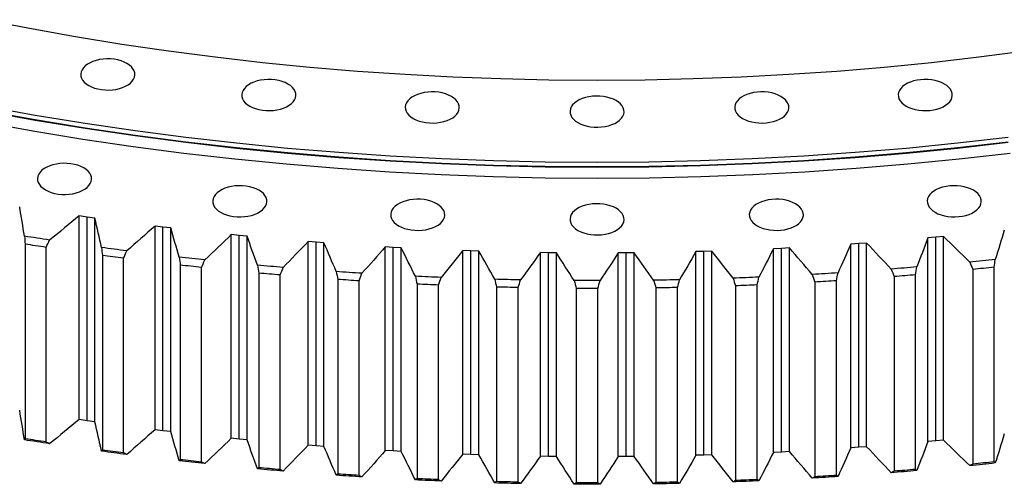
# Model space of a CAD drawing. Header units: millimetres. Extents: x 477 to 15409, y 37490 to 48782.
# Tile 19 of 25: x 9938 to 10648, y 42208 to 42543. Entities that reach past the tile are written whole.
import ezdxf

# ---------------------------------------------------------------- set-up
doc = ezdxf.new("R2010")
doc.units = ezdxf.units.MM
doc.header["$LTSCALE"] = 50

msp = doc.modelspace()

# ---------------------------------------------------------------- linework, layer by layer
at = {"lineweight": 25}
for p, q in [((9986.6, 42400.85), (9981.01, 42401.67)), ((9981.01, 42254.69), (9981.01, 42401.67)), ((9992.21, 42400.07), (9986.6, 42400.85)), ((9986.6, 42253.87), (9986.6, 42400.85)), ((9992.21, 42253.09), (9992.21, 42400.07)), ((10041.24, 42393.63), (10035.6, 42394.33)), ((10035.6, 42247.35), (10035.6, 42394.33)), ((10046.9, 42392.96), (10041.24, 42393.63)), ((10041.24, 42246.65), (10041.24, 42393.63)), ((10046.9, 42245.99), (10046.9, 42392.96)), ((10096.31, 42387.57), (10090.62, 42388.15)), ((10090.62, 42241.18), (10090.62, 42388.15)), ((10102, 42387.03), (10096.31, 42387.57)), ((10096.31, 42240.59), (10096.31, 42387.57)), ((9941.93, 42381.3), (9941.93, 42240.85)), ((10102, 42240.05), (10102, 42387.03)), ((10151.72, 42382.68), (10146, 42383.15)), ((10146, 42236.17), (10146, 42383.15)), ((10157.44, 42382.26), (10151.72, 42382.68)), ((10151.72, 42235.7), (10151.72, 42382.68)), ((10157.44, 42235.28), (10157.44, 42382.26)), ((10543.04, 42381.64), (10537.3, 42381.25)), ((10537.3, 42234.28), (10537.3, 42381.25)), ((10548.76, 42382.08), (10543.04, 42381.64)), ((10543.04, 42234.67), (10543.04, 42381.64)), ((10548.76, 42235.1), (10548.76, 42382.08)), ((10598.52, 42386.24), (10592.82, 42385.73)), ((10592.82, 42238.75), (10592.82, 42385.73)), ((10604.21, 42386.79), (10598.52, 42386.24)), ((10598.52, 42239.26), (10598.52, 42386.24)), ((10604.21, 42239.81), (10604.21, 42386.79)), ((9957.04, 42238.52), (9957.04, 42378.96)), ((9997.64, 42373.14), (9997.64, 42232.7)), ((10207.4, 42378.97), (10201.66, 42379.32)), ((10201.66, 42232.34), (10201.66, 42379.32)), ((10213.15, 42378.68), (10207.4, 42378.97)), ((10207.4, 42232), (10207.4, 42378.97)), ((10213.15, 42231.7), (10213.15, 42378.68)), ((10263.29, 42376.45), (10257.53, 42376.67)), ((10257.53, 42229.69), (10257.53, 42376.67)), ((10269.05, 42376.27), (10263.29, 42376.45)), ((10263.29, 42229.47), (10263.29, 42376.45)), ((10269.05, 42229.3), (10269.05, 42376.27)), ((10319.29, 42375.11), (10313.52, 42375.21)), ((10313.52, 42228.23), (10313.52, 42375.21)), ((10325.06, 42375.06), (10319.29, 42375.11)), ((10319.29, 42228.14), (10319.29, 42375.11)), ((10325.06, 42228.08), (10325.06, 42375.06)), ((10375.35, 42374.96), (10369.58, 42374.94)), ((10369.58, 42227.96), (10369.58, 42374.94)), ((10381.12, 42375.03), (10375.35, 42374.96)), ((10375.35, 42227.99), (10375.35, 42374.96)), ((10381.12, 42228.06), (10381.12, 42375.03)), ((10431.37, 42376), (10425.61, 42375.86)), ((10425.61, 42228.88), (10425.61, 42375.86)), ((10437.13, 42376.2), (10431.37, 42376)), ((10431.37, 42229.03), (10431.37, 42376)), ((10437.13, 42229.22), (10437.13, 42376.2)), ((10487.29, 42378.23), (10481.54, 42377.96)), ((10481.54, 42230.99), (10481.54, 42377.96)), ((10493.04, 42378.54), (10487.29, 42378.23)), ((10487.29, 42231.25), (10487.29, 42378.23)), ((10493.04, 42231.57), (10493.04, 42378.54)), ((10012.89, 42230.68), (10012.89, 42371.13)), ((10053.82, 42366.17), (10053.82, 42225.73)), ((10069.19, 42224.03), (10069.19, 42364.48)), ((10110.42, 42360.4), (10110.42, 42219.95)), ((10125.89, 42218.59), (10125.89, 42359.03)), ((10584.03, 42218.7), (10584.03, 42359.14)), ((10625.32, 42363.01), (10625.32, 42222.56)), ((10640.71, 42224.17), (10640.71, 42364.61)), ((10167.34, 42355.83), (10167.34, 42215.38)), ((10182.89, 42214.35), (10182.89, 42354.79)), ((10224.52, 42352.47), (10224.52, 42212.02)), ((10240.12, 42211.32), (10240.12, 42351.76)), ((10469.81, 42211.37), (10469.81, 42351.82)), ((10511.48, 42353.92), (10511.48, 42213.47)), ((10527.03, 42214.43), (10527.03, 42354.87)), ((10568.54, 42357.86), (10568.54, 42217.41)), ((10281.87, 42350.32), (10281.87, 42209.88)), ((10297.5, 42209.5), (10297.5, 42349.95)), ((10339.32, 42349.39), (10339.32, 42208.95)), ((10354.96, 42208.91), (10354.96, 42349.35)), ((10396.79, 42349.68), (10396.79, 42209.24)), ((10412.43, 42209.53), (10412.43, 42349.97)), ((10454.2, 42351.19), (10454.2, 42210.75)), ((9986.6, 42253.87), (9981.01, 42254.69)), ((9992.21, 42253.09), (9986.6, 42253.87)), ((10041.24, 42246.65), (10035.6, 42247.35)), ((10046.9, 42245.99), (10041.24, 42246.65)), ((10096.31, 42240.59), (10090.62, 42241.18)), ((10102, 42240.05), (10096.31, 42240.59)), ((10598.52, 42239.26), (10592.82, 42238.75)), ((10604.21, 42239.81), (10598.52, 42239.26)), ((10151.72, 42235.7), (10146, 42236.17)), ((10157.44, 42235.28), (10151.72, 42235.7)), ((10207.4, 42232), (10201.66, 42232.34)), ((10213.15, 42231.7), (10207.4, 42232)), ((10487.29, 42231.25), (10481.54, 42230.99)), ((10493.04, 42231.57), (10487.29, 42231.25)), ((10543.04, 42234.67), (10537.3, 42234.28)), ((10548.76, 42235.1), (10543.04, 42234.67)), ((10263.29, 42229.47), (10257.53, 42229.69)), ((10269.05, 42229.3), (10263.29, 42229.47)), ((10319.29, 42228.14), (10313.52, 42228.23)), ((10325.06, 42228.08), (10319.29, 42228.14)), ((10375.35, 42227.99), (10369.58, 42227.96)), ((10381.12, 42228.06), (10375.35, 42227.99)), ((10431.37, 42229.03), (10425.61, 42228.88)), ((10437.13, 42229.22), (10431.37, 42229.03))]:
    msp.add_line(p, q, dxfattribs=at)
at = {"lineweight": 25, "flags": 128}
for points in [[(10663.41, 42520.57), (10629.6, 42516.15), (10595.61, 42512.25), (10561.44, 42508.86), (10527.14, 42505.99), (10492.72, 42503.63), (10458.21, 42501.8), (10423.62, 42500.49), (10388.98, 42499.71), (10354.33, 42499.45), (10319.67, 42499.71), (10285.03, 42500.49), (10250.45, 42501.8), (10215.93, 42503.63), (10181.51, 42505.99), (10147.21, 42508.86), (10113.05, 42512.25), (10079.05, 42516.15), (10045.24, 42520.57), (10011.65, 42525.49), (9978.29, 42530.92), (9945.19, 42536.86), (9912.36, 42543.29)], [(9987.77, 42495.78), (9989.77, 42494.77), (9992, 42493.93), (9994.4, 42493.27), (9996.94, 42492.81), (9999.56, 42492.55), (10002.22, 42492.49), (10004.87, 42492.65), (10007.45, 42493.01), (10009.93, 42493.58), (10012.25, 42494.33), (10014.37, 42495.26), (10016.25, 42496.35), (10017.86, 42497.57), (10019.16, 42498.91), (10020.14, 42500.34), (10020.77, 42501.83), (10021.04, 42503.36), (10020.95, 42504.89), (10020.5, 42506.41), (10019.7, 42507.87), (10018.55, 42509.26), (10017.09, 42510.55), (10015.34, 42511.7), (10013.34, 42512.71), (10011.11, 42513.56), (10008.71, 42514.22), (10006.17, 42514.68), (10003.55, 42514.94), (10000.89, 42514.99), (9998.24, 42514.84), (9995.66, 42514.47), (9993.18, 42513.91), (9990.86, 42513.16), (9988.74, 42512.23), (9986.86, 42511.14), (9985.25, 42509.92), (9983.94, 42508.58), (9982.97, 42507.15), (9982.34, 42505.66), (9982.07, 42504.13), (9982.16, 42502.59), (9982.61, 42501.08), (9983.41, 42499.61), (9984.56, 42498.23), (9986.02, 42496.94), (9987.77, 42495.78)], [(10103.85, 42480.93), (10105.86, 42479.92), (10108.09, 42479.07), (10110.49, 42478.41), (10113.03, 42477.95), (10115.65, 42477.69), (10118.31, 42477.64), (10120.96, 42477.79), (10123.54, 42478.16), (10126.02, 42478.72), (10128.34, 42479.47), (10130.46, 42480.4), (10132.34, 42481.49), (10133.95, 42482.71), (10135.25, 42484.05), (10136.23, 42485.48), (10136.86, 42486.97), (10137.13, 42488.5), (10137.04, 42490.04), (10136.59, 42491.55), (10135.78, 42493.02), (10134.64, 42494.4), (10133.18, 42495.69), (10131.43, 42496.85), (10129.43, 42497.86), (10127.2, 42498.7), (10124.8, 42499.36), (10122.26, 42499.82), (10119.64, 42500.08), (10116.98, 42500.14), (10114.33, 42499.98), (10111.74, 42499.62), (10109.27, 42499.05), (10106.95, 42498.3), (10104.83, 42497.37), (10102.95, 42496.28), (10101.34, 42495.06), (10100.03, 42493.72), (10099.06, 42492.29), (10098.43, 42490.8), (10098.15, 42489.27), (10098.25, 42487.74), (10098.7, 42486.22), (10099.5, 42484.76), (10100.65, 42483.37), (10102.11, 42482.08), (10103.85, 42480.93)], [(10577.22, 42480.93), (10579.23, 42479.92), (10581.45, 42479.07), (10583.85, 42478.41), (10586.39, 42477.95), (10589.01, 42477.69), (10591.67, 42477.64), (10594.32, 42477.79), (10596.91, 42478.16), (10599.38, 42478.72), (10601.7, 42479.47), (10603.82, 42480.4), (10605.71, 42481.49), (10607.31, 42482.71), (10608.62, 42484.05), (10609.59, 42485.48), (10610.22, 42486.97), (10610.5, 42488.5), (10610.41, 42490.04), (10609.95, 42491.55), (10609.15, 42493.02), (10608.01, 42494.4), (10606.55, 42495.69), (10604.8, 42496.85), (10602.79, 42497.86), (10600.56, 42498.7), (10598.16, 42499.36), (10595.62, 42499.82), (10593, 42500.08), (10590.34, 42500.14), (10587.69, 42499.98), (10585.11, 42499.62), (10582.63, 42499.05), (10580.31, 42498.3), (10578.19, 42497.37), (10576.31, 42496.28), (10574.7, 42495.06), (10573.4, 42493.72), (10572.42, 42492.29), (10571.79, 42490.8), (10571.52, 42489.27), (10571.61, 42487.74), (10572.06, 42486.22), (10572.87, 42484.76), (10574.01, 42483.37), (10575.47, 42482.08), (10577.22, 42480.93)], [(10221.74, 42471.97), (10223.75, 42470.96), (10225.97, 42470.11), (10228.38, 42469.45), (10230.92, 42468.99), (10233.54, 42468.73), (10236.2, 42468.68), (10238.85, 42468.83), (10241.43, 42469.2), (10243.91, 42469.76), (10246.23, 42470.51), (10248.35, 42471.44), (10250.23, 42472.53), (10251.84, 42473.75), (10253.14, 42475.09), (10254.12, 42476.52), (10254.75, 42478.01), (10255.02, 42479.54), (10254.93, 42481.08), (10254.48, 42482.59), (10253.67, 42484.06), (10252.53, 42485.44), (10251.07, 42486.73), (10249.32, 42487.89), (10247.31, 42488.9), (10245.09, 42489.74), (10242.69, 42490.4), (10240.15, 42490.86), (10237.53, 42491.13), (10234.87, 42491.18), (10232.22, 42491.02), (10229.63, 42490.66), (10227.16, 42490.09), (10224.84, 42489.34), (10222.72, 42488.41), (10220.83, 42487.33), (10219.23, 42486.1), (10217.92, 42484.76), (10216.95, 42483.33), (10216.32, 42481.84), (10216.04, 42480.31), (10216.13, 42478.78), (10216.59, 42477.26), (10217.39, 42475.8), (10218.53, 42474.41), (10219.99, 42473.12), (10221.74, 42471.97)], [(10340.54, 42468.97), (10342.54, 42467.96), (10344.77, 42467.12), (10347.17, 42466.46), (10349.71, 42466), (10352.33, 42465.73), (10354.99, 42465.68), (10357.64, 42465.84), (10360.22, 42466.2), (10362.7, 42466.77), (10365.02, 42467.52), (10367.14, 42468.45), (10369.02, 42469.53), (10370.63, 42470.76), (10371.94, 42472.1), (10372.91, 42473.53), (10373.54, 42475.02), (10373.81, 42476.55), (10373.72, 42478.08), (10373.27, 42479.6), (10372.47, 42481.06), (10371.32, 42482.45), (10369.86, 42483.73), (10368.11, 42484.89), (10366.11, 42485.9), (10363.88, 42486.75), (10361.48, 42487.4), (10358.94, 42487.87), (10356.32, 42488.13), (10353.66, 42488.18), (10351.01, 42488.03), (10348.43, 42487.66), (10345.95, 42487.1), (10343.63, 42486.35), (10341.51, 42485.42), (10339.63, 42484.33), (10338.02, 42483.11), (10336.72, 42481.77), (10335.74, 42480.34), (10335.11, 42478.85), (10334.84, 42477.32), (10334.93, 42475.78), (10335.38, 42474.27), (10336.18, 42472.8), (10337.33, 42471.42), (10338.79, 42470.13), (10340.54, 42468.97)], [(10459.33, 42471.97), (10461.34, 42470.96), (10463.56, 42470.11), (10465.96, 42469.45), (10468.5, 42468.99), (10471.12, 42468.73), (10473.78, 42468.68), (10476.43, 42468.83), (10479.02, 42469.2), (10481.49, 42469.76), (10483.81, 42470.51), (10485.93, 42471.44), (10487.82, 42472.53), (10489.42, 42473.75), (10490.73, 42475.09), (10491.7, 42476.52), (10492.33, 42478.01), (10492.61, 42479.54), (10492.52, 42481.08), (10492.06, 42482.59), (10491.26, 42484.06), (10490.12, 42485.44), (10488.66, 42486.73), (10486.91, 42487.89), (10484.9, 42488.9), (10482.68, 42489.74), (10480.27, 42490.4), (10477.74, 42490.86), (10475.11, 42491.13), (10472.45, 42491.18), (10469.81, 42491.02), (10467.22, 42490.66), (10464.74, 42490.09), (10462.42, 42489.34), (10460.3, 42488.41), (10458.42, 42487.33), (10456.81, 42486.1), (10455.51, 42484.76), (10454.53, 42483.33), (10453.9, 42481.84), (10453.63, 42480.31), (10453.72, 42478.78), (10454.17, 42477.26), (10454.98, 42475.8), (10456.12, 42474.41), (10457.58, 42473.12), (10459.33, 42471.97)], [(10650.91, 42458.27), (10614.28, 42454.06), (10577.48, 42450.41), (10540.52, 42447.32), (10503.44, 42444.79), (10466.25, 42442.81), (10428.98, 42441.4), (10391.67, 42440.56), (10354.33, 42440.27), (10316.98, 42440.56), (10279.67, 42441.4), (10242.4, 42442.81), (10205.22, 42444.79), (10168.13, 42447.32), (10131.17, 42450.41), (10094.37, 42454.06), (10057.74, 42458.27), (10021.32, 42463.03), (9985.12, 42468.34), (9949.18, 42474.19), (9913.51, 42480.58)], [(10650.91, 42455), (10614.28, 42450.8), (10577.48, 42447.15), (10540.52, 42444.05), (10503.44, 42441.52), (10466.25, 42439.55), (10428.98, 42438.14), (10391.67, 42437.29), (10354.33, 42437.01), (10316.98, 42437.29), (10279.67, 42438.14), (10242.4, 42439.55), (10205.22, 42441.52), (10168.13, 42444.05), (10131.17, 42447.15), (10094.37, 42450.8), (10057.74, 42455), (10021.32, 42459.76), (9985.12, 42465.07), (9949.18, 42470.92), (9913.51, 42477.31)], [(10650.91, 42454.6), (10614.28, 42450.39), (10577.48, 42446.74), (10540.52, 42443.65), (10503.44, 42441.11), (10466.25, 42439.14), (10428.98, 42437.73), (10391.67, 42436.88), (10354.33, 42436.6), (10316.98, 42436.88), (10279.67, 42437.73), (10242.4, 42439.14), (10205.22, 42441.11), (10168.13, 42443.65), (10131.17, 42446.74), (10094.37, 42450.39), (10057.74, 42454.6), (10021.32, 42459.35), (9985.12, 42464.66), (9949.18, 42470.51), (9913.51, 42476.91)], [(10652.16, 42446.8), (10615.38, 42442.58), (10578.42, 42438.91), (10541.3, 42435.8), (10504.06, 42433.26), (10466.72, 42431.28), (10429.3, 42429.86), (10391.82, 42429.01), (10354.33, 42428.73), (10316.83, 42429.01), (10279.35, 42429.86), (10241.93, 42431.28), (10204.59, 42433.26), (10167.35, 42435.8), (10130.23, 42438.91), (10093.27, 42442.58), (10056.49, 42446.8), (10019.91, 42451.58), (9983.57, 42456.91), (9947.47, 42462.78), (9911.66, 42469.2)], [(9956.58, 42420.43), (9958.58, 42419.42), (9960.81, 42418.57), (9963.21, 42417.91), (9965.75, 42417.45), (9968.37, 42417.19), (9971.03, 42417.13), (9973.68, 42417.29), (9976.27, 42417.66), (9978.74, 42418.22), (9981.06, 42418.97), (9983.18, 42419.9), (9985.06, 42420.99), (9986.67, 42422.21), (9987.98, 42423.55), (9988.95, 42424.98), (9989.58, 42426.47), (9989.86, 42428), (9989.76, 42429.54), (9989.31, 42431.05), (9988.51, 42432.52), (9987.36, 42433.9), (9985.9, 42435.19), (9984.16, 42436.35), (9982.15, 42437.36), (9979.92, 42438.2), (9977.52, 42438.86), (9974.98, 42439.32), (9972.36, 42439.58), (9969.7, 42439.64), (9967.05, 42439.48), (9964.47, 42439.12), (9961.99, 42438.55), (9959.67, 42437.8), (9957.55, 42436.87), (9955.67, 42435.78), (9954.06, 42434.56), (9952.76, 42433.22), (9951.78, 42431.79), (9951.15, 42430.3), (9950.88, 42428.77), (9950.97, 42427.23), (9951.42, 42425.72), (9952.23, 42424.26), (9953.37, 42422.87), (9954.83, 42421.58), (9956.58, 42420.43)], [(10082.93, 42404.25), (10084.94, 42403.25), (10087.16, 42402.4), (10089.56, 42401.74), (10092.1, 42401.28), (10094.72, 42401.02), (10097.38, 42400.96), (10100.03, 42401.12), (10102.62, 42401.49), (10105.09, 42402.05), (10107.41, 42402.8), (10109.53, 42403.73), (10111.42, 42404.82), (10113.02, 42406.04), (10114.33, 42407.38), (10115.3, 42408.81), (10115.93, 42410.3), (10116.21, 42411.83), (10116.12, 42413.37), (10115.66, 42414.88), (10114.86, 42416.34), (10113.72, 42417.73), (10112.26, 42419.02), (10110.51, 42420.17), (10108.5, 42421.18), (10106.28, 42422.03), (10103.87, 42422.69), (10101.34, 42423.15), (10098.71, 42423.41), (10096.05, 42423.47), (10093.4, 42423.31), (10090.82, 42422.94), (10088.34, 42422.38), (10086.02, 42421.63), (10083.9, 42420.7), (10082.02, 42419.61), (10080.41, 42418.39), (10079.11, 42417.05), (10078.13, 42415.62), (10077.5, 42414.13), (10077.23, 42412.6), (10077.32, 42411.06), (10077.77, 42409.55), (10078.58, 42408.09), (10079.72, 42406.7), (10081.18, 42405.41), (10082.93, 42404.25)], [(10598.14, 42404.25), (10600.15, 42403.25), (10602.38, 42402.4), (10604.78, 42401.74), (10607.32, 42401.28), (10609.94, 42401.02), (10612.6, 42400.96), (10615.25, 42401.12), (10617.83, 42401.49), (10620.31, 42402.05), (10622.63, 42402.8), (10624.75, 42403.73), (10626.63, 42404.82), (10628.24, 42406.04), (10629.54, 42407.38), (10630.52, 42408.81), (10631.15, 42410.3), (10631.42, 42411.83), (10631.33, 42413.37), (10630.88, 42414.88), (10630.07, 42416.34), (10628.93, 42417.73), (10627.47, 42419.02), (10625.72, 42420.17), (10623.71, 42421.18), (10621.49, 42422.03), (10619.09, 42422.69), (10616.55, 42423.15), (10613.93, 42423.41), (10611.27, 42423.47), (10608.62, 42423.31), (10606.03, 42422.94), (10603.56, 42422.38), (10601.24, 42421.63), (10599.12, 42420.7), (10597.23, 42419.61), (10595.63, 42418.39), (10594.32, 42417.05), (10593.35, 42415.62), (10592.72, 42414.13), (10592.44, 42412.6), (10592.53, 42411.06), (10592.99, 42409.55), (10593.79, 42408.09), (10594.93, 42406.7), (10596.39, 42405.41), (10598.14, 42404.25)], [(10211.24, 42394.5), (10213.25, 42393.49), (10215.47, 42392.65), (10217.88, 42391.99), (10220.41, 42391.53), (10223.04, 42391.26), (10225.7, 42391.21), (10228.34, 42391.37), (10230.93, 42391.73), (10233.4, 42392.3), (10235.72, 42393.05), (10237.85, 42393.98), (10239.73, 42395.06), (10241.34, 42396.29), (10242.64, 42397.63), (10243.62, 42399.06), (10244.25, 42400.55), (10244.52, 42402.08), (10244.43, 42403.61), (10243.98, 42405.13), (10243.17, 42406.59), (10242.03, 42407.98), (10240.57, 42409.27), (10238.82, 42410.42), (10236.81, 42411.43), (10234.59, 42412.28), (10232.18, 42412.94), (10229.65, 42413.4), (10227.02, 42413.66), (10224.36, 42413.71), (10221.72, 42413.56), (10219.13, 42413.19), (10216.65, 42412.63), (10214.33, 42411.88), (10212.21, 42410.95), (10210.33, 42409.86), (10208.72, 42408.64), (10207.42, 42407.3), (10206.44, 42405.87), (10205.81, 42404.38), (10205.54, 42402.85), (10205.63, 42401.31), (10206.08, 42399.8), (10206.89, 42398.33), (10208.03, 42396.95), (10209.49, 42395.66), (10211.24, 42394.5)], [(10340.54, 42391.24), (10342.54, 42390.23), (10344.77, 42389.39), (10347.17, 42388.73), (10349.71, 42388.27), (10352.33, 42388.01), (10354.99, 42387.95), (10357.64, 42388.11), (10360.22, 42388.47), (10362.7, 42389.04), (10365.02, 42389.79), (10367.14, 42390.72), (10369.02, 42391.81), (10370.63, 42393.03), (10371.94, 42394.37), (10372.91, 42395.8), (10373.54, 42397.29), (10373.81, 42398.82), (10373.72, 42400.36), (10373.27, 42401.87), (10372.47, 42403.33), (10371.32, 42404.72), (10369.86, 42406.01), (10368.11, 42407.16), (10366.11, 42408.17), (10363.88, 42409.02), (10361.48, 42409.68), (10358.94, 42410.14), (10356.32, 42410.4), (10353.66, 42410.45), (10351.01, 42410.3), (10348.43, 42409.93), (10345.95, 42409.37), (10343.63, 42408.62), (10341.51, 42407.69), (10339.63, 42406.6), (10338.02, 42405.38), (10336.72, 42404.04), (10335.74, 42402.61), (10335.11, 42401.12), (10334.84, 42399.59), (10334.93, 42398.05), (10335.38, 42396.54), (10336.18, 42395.07), (10337.33, 42393.69), (10338.79, 42392.4), (10340.54, 42391.24)], [(10469.83, 42394.5), (10471.84, 42393.49), (10474.06, 42392.65), (10476.47, 42391.99), (10479, 42391.53), (10481.63, 42391.26), (10484.29, 42391.21), (10486.93, 42391.37), (10489.52, 42391.73), (10492, 42392.3), (10494.32, 42393.05), (10496.44, 42393.98), (10498.32, 42395.06), (10499.93, 42396.29), (10501.23, 42397.63), (10502.21, 42399.06), (10502.84, 42400.55), (10503.11, 42402.08), (10503.02, 42403.61), (10502.57, 42405.13), (10501.76, 42406.59), (10500.62, 42407.98), (10499.16, 42409.27), (10497.41, 42410.42), (10495.4, 42411.43), (10493.18, 42412.28), (10490.77, 42412.94), (10488.24, 42413.4), (10485.61, 42413.66), (10482.96, 42413.71), (10480.31, 42413.56), (10477.72, 42413.19), (10475.25, 42412.63), (10472.93, 42411.88), (10470.81, 42410.95), (10468.92, 42409.86), (10467.32, 42408.64), (10466.01, 42407.3), (10465.03, 42405.87), (10464.4, 42404.38), (10464.13, 42402.85), (10464.22, 42401.31), (10464.68, 42399.8), (10465.48, 42398.33), (10466.62, 42396.95), (10468.08, 42395.66), (10469.83, 42394.5)], [(9959.53, 42384.24), (9957.28, 42384.58), (9955.02, 42384.92), (9952.77, 42385.27), (9950.52, 42385.62), (9948.26, 42385.97), (9946.01, 42386.32), (9943.76, 42386.67), (9941.51, 42387.03)], [(9957.04, 42378.96), (9955.15, 42379.25), (9953.26, 42379.54), (9951.37, 42379.83), (9949.48, 42380.12), (9947.59, 42380.41), (9945.7, 42380.71), (9943.82, 42381), (9941.93, 42381.3)], [(10015.25, 42376.45), (10012.97, 42376.75), (10010.7, 42377.04), (10008.42, 42377.34), (10006.15, 42377.64), (10003.88, 42377.94), (10001.61, 42378.24), (9999.33, 42378.55), (9997.06, 42378.86)], [(10012.89, 42371.13), (10010.98, 42371.37), (10009.07, 42371.62), (10007.16, 42371.87), (10005.26, 42372.12), (10003.35, 42372.38), (10001.45, 42372.63), (9999.54, 42372.88), (9997.64, 42373.14)], [(10071.42, 42369.86), (10069.13, 42370.1), (10066.84, 42370.35), (10064.55, 42370.6), (10062.25, 42370.85), (10059.96, 42371.1), (10057.67, 42371.36), (10055.39, 42371.61), (10053.1, 42371.87)], [(10069.19, 42364.48), (10067.27, 42364.69), (10065.35, 42364.89), (10063.43, 42365.1), (10061.51, 42365.31), (10059.58, 42365.53), (10057.66, 42365.74), (10055.74, 42365.95), (10053.82, 42366.17)], [(10127.98, 42364.45), (10125.67, 42364.65), (10123.36, 42364.85), (10121.06, 42365.05), (10118.75, 42365.25), (10116.45, 42365.46), (10114.14, 42365.66), (10111.84, 42365.87), (10109.54, 42366.08)], [(10641.48, 42370.31), (10639.19, 42370.07), (10636.89, 42369.82), (10634.6, 42369.58), (10632.31, 42369.34), (10630.01, 42369.1), (10627.71, 42368.86), (10625.42, 42368.63), (10623.12, 42368.39)], [(10125.89, 42359.03), (10123.95, 42359.2), (10122.02, 42359.37), (10120.08, 42359.53), (10118.15, 42359.7), (10116.22, 42359.87), (10114.28, 42360.05), (10112.35, 42360.22), (10110.42, 42360.4)], [(10184.84, 42360.26), (10182.52, 42360.4), (10180.2, 42360.55), (10177.89, 42360.7), (10175.57, 42360.86), (10173.25, 42361.01), (10170.94, 42361.17), (10168.62, 42361.33), (10166.31, 42361.49)], [(10528.11, 42360.53), (10525.79, 42360.38), (10523.47, 42360.23), (10521.15, 42360.09), (10518.84, 42359.95), (10516.52, 42359.81), (10514.2, 42359.67), (10511.88, 42359.53), (10509.56, 42359.4)], [(10584.95, 42364.82), (10582.64, 42364.62), (10580.34, 42364.43), (10578.03, 42364.23), (10575.72, 42364.04), (10573.41, 42363.85), (10571.1, 42363.66), (10568.79, 42363.48), (10566.48, 42363.29)], [(10584.03, 42359.14), (10582.09, 42358.98), (10580.16, 42358.81), (10578.22, 42358.65), (10576.29, 42358.49), (10574.35, 42358.33), (10572.42, 42358.17), (10570.48, 42358.01), (10568.54, 42357.86)], [(10640.71, 42364.61), (10638.79, 42364.41), (10636.87, 42364.2), (10634.94, 42364), (10633.02, 42363.8), (10631.09, 42363.6), (10629.17, 42363.4), (10627.24, 42363.2), (10625.32, 42363.01)], [(10182.89, 42354.79), (10180.94, 42354.92), (10179, 42355.04), (10177.05, 42355.17), (10175.11, 42355.3), (10173.17, 42355.43), (10171.23, 42355.56), (10169.28, 42355.69), (10167.34, 42355.83)], [(10241.93, 42357.27), (10239.6, 42357.36), (10237.28, 42357.46), (10234.95, 42357.57), (10232.63, 42357.67), (10230.3, 42357.78), (10227.98, 42357.88), (10225.65, 42357.99), (10223.33, 42358.11)], [(10240.12, 42351.76), (10238.17, 42351.84), (10236.22, 42351.93), (10234.27, 42352.01), (10232.32, 42352.1), (10230.37, 42352.19), (10228.42, 42352.28), (10226.47, 42352.37), (10224.52, 42352.47)], [(10299.17, 42355.49), (10296.84, 42355.54), (10294.51, 42355.59), (10292.18, 42355.64), (10289.85, 42355.7), (10287.52, 42355.75), (10285.19, 42355.81), (10282.86, 42355.87), (10280.53, 42355.93)], [(10356.49, 42354.93), (10354.16, 42354.93), (10351.82, 42354.93), (10349.49, 42354.93), (10347.16, 42354.94), (10344.83, 42354.94), (10342.5, 42354.95), (10340.16, 42354.96), (10337.83, 42354.98)], [(10413.8, 42355.58), (10411.47, 42355.53), (10409.14, 42355.48), (10406.81, 42355.44), (10404.48, 42355.39), (10402.15, 42355.35), (10399.82, 42355.31), (10397.49, 42355.27), (10395.15, 42355.23)], [(10471.03, 42357.45), (10468.71, 42357.35), (10466.38, 42357.25), (10464.06, 42357.16), (10461.73, 42357.06), (10459.4, 42356.97), (10457.08, 42356.88), (10454.75, 42356.79), (10452.42, 42356.71)], [(10469.81, 42351.82), (10467.86, 42351.73), (10465.91, 42351.65), (10463.96, 42351.57), (10462, 42351.49), (10460.05, 42351.42), (10458.1, 42351.34), (10456.15, 42351.27), (10454.2, 42351.19)], [(10527.03, 42354.87), (10525.09, 42354.75), (10523.15, 42354.63), (10521.2, 42354.5), (10519.26, 42354.38), (10517.31, 42354.27), (10515.37, 42354.15), (10513.42, 42354.03), (10511.48, 42353.92)], [(10297.5, 42349.95), (10295.55, 42349.99), (10293.59, 42350.03), (10291.64, 42350.08), (10289.68, 42350.12), (10287.73, 42350.17), (10285.78, 42350.22), (10283.82, 42350.27), (10281.87, 42350.32)], [(10354.96, 42349.35), (10353.01, 42349.35), (10351.05, 42349.35), (10349.1, 42349.36), (10347.14, 42349.36), (10345.19, 42349.37), (10343.23, 42349.37), (10341.27, 42349.38), (10339.32, 42349.39)], [(10412.43, 42349.97), (10410.47, 42349.93), (10408.52, 42349.89), (10406.56, 42349.85), (10404.61, 42349.82), (10402.65, 42349.78), (10400.7, 42349.75), (10398.74, 42349.72), (10396.79, 42349.68)], [(9959.53, 42237.26), (9957.28, 42237.6), (9955.02, 42237.95), (9952.77, 42238.29), (9950.52, 42238.64), (9948.26, 42238.99), (9946.01, 42239.34), (9943.76, 42239.69), (9941.51, 42240.05)], [(9957.04, 42238.52), (9955.15, 42238.8), (9953.26, 42239.09), (9951.37, 42239.38), (9949.48, 42239.67), (9947.59, 42239.97), (9945.7, 42240.26), (9943.82, 42240.56), (9941.93, 42240.85)], [(10015.25, 42229.48), (10012.97, 42229.77), (10010.7, 42230.07), (10008.42, 42230.36), (10006.15, 42230.66), (10003.88, 42230.96), (10001.61, 42231.27), (9999.33, 42231.57), (9997.06, 42231.88)], [(10012.89, 42230.68), (10010.98, 42230.93), (10009.07, 42231.18), (10007.16, 42231.43), (10005.26, 42231.68), (10003.35, 42231.93), (10001.45, 42232.18), (9999.54, 42232.44), (9997.64, 42232.7)], [(10071.42, 42222.88), (10069.13, 42223.12), (10066.84, 42223.37), (10064.55, 42223.62), (10062.25, 42223.87), (10059.96, 42224.12), (10057.67, 42224.38), (10055.39, 42224.64), (10053.1, 42224.9)], [(10069.19, 42224.03), (10067.27, 42224.24), (10065.35, 42224.45), (10063.43, 42224.66), (10061.51, 42224.87), (10059.58, 42225.08), (10057.66, 42225.29), (10055.74, 42225.51), (10053.82, 42225.73)], [(10640.71, 42224.17), (10638.79, 42223.96), (10636.87, 42223.76), (10634.94, 42223.56), (10633.02, 42223.35), (10631.09, 42223.15), (10629.17, 42222.95), (10627.24, 42222.76), (10625.32, 42222.56)], [(10127.98, 42217.48), (10125.67, 42217.67), (10123.36, 42217.87), (10121.06, 42218.07), (10118.75, 42218.27), (10116.45, 42218.48), (10114.14, 42218.69), (10111.84, 42218.89), (10109.54, 42219.1)], [(10125.89, 42218.59), (10123.95, 42218.75), (10122.02, 42218.92), (10120.08, 42219.09), (10118.15, 42219.26), (10116.22, 42219.43), (10114.28, 42219.6), (10112.35, 42219.78), (10110.42, 42219.95)], [(10584.95, 42217.84), (10582.64, 42217.65), (10580.34, 42217.45), (10578.03, 42217.26), (10575.72, 42217.06), (10573.41, 42216.87), (10571.1, 42216.69), (10568.79, 42216.5), (10566.48, 42216.31)], [(10584.03, 42218.7), (10582.09, 42218.53), (10580.16, 42218.37), (10578.22, 42218.2), (10576.29, 42218.04), (10574.35, 42217.88), (10572.42, 42217.73), (10570.48, 42217.57), (10568.54, 42217.41)], [(10641.48, 42223.34), (10639.19, 42223.09), (10636.89, 42222.84), (10634.6, 42222.6), (10632.31, 42222.36), (10630.01, 42222.12), (10627.71, 42221.88), (10625.42, 42221.65), (10623.12, 42221.42)], [(10184.84, 42213.28), (10182.52, 42213.43), (10180.2, 42213.58), (10177.89, 42213.73), (10175.57, 42213.88), (10173.25, 42214.04), (10170.94, 42214.19), (10168.62, 42214.35), (10166.31, 42214.51)], [(10182.89, 42214.35), (10180.94, 42214.47), (10179, 42214.6), (10177.05, 42214.72), (10175.11, 42214.85), (10173.17, 42214.98), (10171.23, 42215.11), (10169.28, 42215.25), (10167.34, 42215.38)], [(10241.93, 42210.29), (10239.6, 42210.39), (10237.28, 42210.49), (10234.95, 42210.59), (10232.63, 42210.69), (10230.3, 42210.8), (10227.98, 42210.91), (10225.65, 42211.02), (10223.33, 42211.13)], [(10240.12, 42211.32), (10238.17, 42211.4), (10236.22, 42211.48), (10234.27, 42211.57), (10232.32, 42211.66), (10230.37, 42211.75), (10228.42, 42211.84), (10226.47, 42211.93), (10224.52, 42212.02)], [(10297.5, 42209.5), (10295.55, 42209.54), (10293.59, 42209.59), (10291.64, 42209.63), (10289.68, 42209.68), (10287.73, 42209.72), (10285.78, 42209.77), (10283.82, 42209.82), (10281.87, 42209.88)], [(10471.03, 42210.47), (10468.71, 42210.37), (10466.38, 42210.27), (10464.06, 42210.18), (10461.73, 42210.09), (10459.4, 42209.99), (10457.08, 42209.9), (10454.75, 42209.82), (10452.42, 42209.73)], [(10469.81, 42211.37), (10467.86, 42211.29), (10465.91, 42211.21), (10463.96, 42211.13), (10462, 42211.05), (10460.05, 42210.97), (10458.1, 42210.9), (10456.15, 42210.82), (10454.2, 42210.75)], [(10528.11, 42213.55), (10525.79, 42213.4), (10523.47, 42213.26), (10521.15, 42213.11), (10518.84, 42212.97), (10516.52, 42212.83), (10514.2, 42212.69), (10511.88, 42212.55), (10509.56, 42212.42)], [(10527.03, 42214.43), (10525.09, 42214.3), (10523.15, 42214.18), (10521.2, 42214.06), (10519.26, 42213.94), (10517.31, 42213.82), (10515.37, 42213.7), (10513.42, 42213.59), (10511.48, 42213.47)], [(10299.17, 42208.51), (10296.84, 42208.56), (10294.51, 42208.61), (10292.18, 42208.66), (10289.85, 42208.72), (10287.52, 42208.77), (10285.19, 42208.83), (10282.86, 42208.89), (10280.53, 42208.96)], [(10356.49, 42207.95), (10354.16, 42207.95), (10351.82, 42207.95), (10349.49, 42207.95), (10347.16, 42207.96), (10344.83, 42207.97), (10342.5, 42207.97), (10340.16, 42207.99), (10337.83, 42208)], [(10354.96, 42208.91), (10353.01, 42208.91), (10351.05, 42208.91), (10349.1, 42208.91), (10347.14, 42208.92), (10345.19, 42208.92), (10343.23, 42208.93), (10341.27, 42208.94), (10339.32, 42208.95)], [(10413.8, 42208.6), (10411.47, 42208.55), (10409.14, 42208.5), (10406.81, 42208.46), (10404.48, 42208.41), (10402.15, 42208.37), (10399.82, 42208.33), (10397.49, 42208.29), (10395.15, 42208.26)], [(10412.43, 42209.53), (10410.47, 42209.49), (10408.52, 42209.45), (10406.56, 42209.41), (10404.61, 42209.37), (10402.65, 42209.34), (10400.7, 42209.3), (10398.74, 42209.27), (10396.79, 42209.24)]]:
    msp.add_lwpolyline(points, dxfattribs=at)
at = {"lineweight": 25}
for points in [[(9941.51, 42387.03), (9940.32, 42394.13), (9939.15, 42401.23), (9938.01, 42408.32)], [(9981.01, 42401.67), (9973.88, 42395.86), (9966.72, 42390.04), (9959.53, 42384.24)], [(9997.06, 42378.86), (9995.41, 42385.93), (9993.8, 42393), (9992.21, 42400.07)], [(10035.6, 42394.33), (10028.85, 42388.37), (10022.06, 42382.41), (10015.25, 42376.45)], [(10053.1, 42371.87), (10051, 42378.91), (10048.93, 42385.94), (10046.9, 42392.96)], [(10090.62, 42388.15), (10084.26, 42382.05), (10077.85, 42375.95), (10071.42, 42369.86)], [(10648.01, 42391.37), (10645.87, 42384.35), (10643.69, 42377.34), (10641.48, 42370.31)], [(9941.51, 42387.03), (9941.65, 42385.12), (9941.79, 42383.21), (9941.93, 42381.3)], [(9957.04, 42378.96), (9957.87, 42380.72), (9958.7, 42382.48), (9959.53, 42384.24)], [(10109.54, 42366.08), (10106.99, 42373.07), (10104.48, 42380.05), (10102, 42387.03)], [(10146, 42383.15), (10140.03, 42376.91), (10134.02, 42370.68), (10127.98, 42364.45)], [(10166.31, 42361.49), (10163.32, 42368.42), (10160.36, 42375.34), (10157.44, 42382.26)], [(10537.3, 42381.25), (10534.27, 42374.35), (10531.21, 42367.44), (10528.11, 42360.53)], [(10566.48, 42363.29), (10560.54, 42369.55), (10554.63, 42375.81), (10548.76, 42382.08)], [(10592.82, 42385.73), (10590.23, 42378.76), (10587.6, 42371.79), (10584.95, 42364.82)], [(10623.12, 42368.39), (10616.79, 42374.52), (10610.48, 42380.66), (10604.21, 42386.79)], [(9997.06, 42378.86), (9997.25, 42376.95), (9997.45, 42375.05), (9997.64, 42373.14)], [(10012.89, 42371.13), (10013.67, 42372.9), (10014.46, 42374.68), (10015.25, 42376.45)], [(10201.66, 42379.32), (10196.09, 42372.96), (10190.48, 42366.61), (10184.84, 42360.26)], [(10223.33, 42358.11), (10219.9, 42364.96), (10216.51, 42371.82), (10213.15, 42378.68)], [(10257.53, 42376.67), (10252.36, 42370.2), (10247.16, 42363.73), (10241.93, 42357.27)], [(10280.53, 42355.93), (10276.67, 42362.72), (10272.84, 42369.5), (10269.05, 42376.27)], [(10313.52, 42375.21), (10308.77, 42368.64), (10303.99, 42362.06), (10299.17, 42355.49)], [(10337.83, 42354.98), (10333.54, 42361.67), (10329.29, 42368.37), (10325.06, 42375.06)], [(10369.58, 42374.94), (10365.25, 42368.27), (10360.88, 42361.6), (10356.49, 42354.93)], [(10395.15, 42355.23), (10390.44, 42361.83), (10385.76, 42368.43), (10381.12, 42375.03)], [(10425.61, 42375.86), (10421.7, 42369.1), (10417.77, 42362.34), (10413.8, 42355.58)], [(10452.42, 42356.71), (10447.29, 42363.2), (10442.2, 42369.7), (10437.13, 42376.2)], [(10481.54, 42377.96), (10478.07, 42371.13), (10474.57, 42364.29), (10471.03, 42357.45)], [(10509.56, 42359.4), (10504.02, 42365.78), (10498.51, 42372.16), (10493.04, 42378.54)], [(10053.1, 42371.87), (10053.34, 42369.97), (10053.58, 42368.07), (10053.82, 42366.17)], [(10069.19, 42364.48), (10069.94, 42366.27), (10070.68, 42368.06), (10071.42, 42369.86)], [(10109.54, 42366.08), (10109.83, 42364.19), (10110.12, 42362.29), (10110.42, 42360.4)], [(10623.12, 42368.39), (10623.85, 42366.6), (10624.58, 42364.8), (10625.32, 42363.01)], [(10640.71, 42364.61), (10640.97, 42366.51), (10641.22, 42368.41), (10641.48, 42370.31)], [(10125.89, 42359.03), (10126.58, 42360.84), (10127.28, 42362.65), (10127.98, 42364.45)], [(10166.31, 42361.49), (10166.65, 42359.6), (10167, 42357.71), (10167.34, 42355.83)], [(10182.89, 42354.79), (10183.54, 42356.61), (10184.19, 42358.43), (10184.84, 42360.26)], [(10509.56, 42359.4), (10510.2, 42357.57), (10510.84, 42355.74), (10511.48, 42353.92)], [(10527.03, 42354.87), (10527.39, 42356.76), (10527.75, 42358.64), (10528.11, 42360.53)], [(10566.48, 42363.29), (10567.17, 42361.48), (10567.85, 42359.67), (10568.54, 42357.86)], [(10584.03, 42359.14), (10584.34, 42361.03), (10584.64, 42362.93), (10584.95, 42364.82)], [(10223.33, 42358.11), (10223.73, 42356.23), (10224.12, 42354.35), (10224.52, 42352.47)], [(10240.12, 42351.76), (10240.72, 42353.6), (10241.33, 42355.43), (10241.93, 42357.27)], [(10280.53, 42355.93), (10280.98, 42354.06), (10281.42, 42352.19), (10281.87, 42350.32)], [(10297.5, 42349.95), (10298.06, 42351.79), (10298.61, 42353.64), (10299.17, 42355.49)], [(10337.83, 42354.98), (10338.33, 42353.12), (10338.82, 42351.25), (10339.32, 42349.39)], [(10354.96, 42349.35), (10355.47, 42351.21), (10355.98, 42353.07), (10356.49, 42354.93)], [(10395.15, 42355.23), (10395.7, 42353.38), (10396.24, 42351.53), (10396.79, 42349.68)], [(10412.43, 42349.97), (10412.88, 42351.84), (10413.34, 42353.71), (10413.8, 42355.58)], [(10452.42, 42356.71), (10453.01, 42354.87), (10453.61, 42353.03), (10454.2, 42351.19)], [(10469.81, 42351.82), (10470.22, 42353.69), (10470.63, 42355.57), (10471.03, 42357.45)], [(9941.51, 42240.05), (9940.32, 42247.15), (9939.15, 42254.25), (9938.01, 42261.35)], [(9981.01, 42254.69), (9973.88, 42248.88), (9966.72, 42243.07), (9959.53, 42237.26)], [(9997.06, 42231.88), (9995.41, 42238.95), (9993.8, 42246.02), (9992.21, 42253.09)], [(10035.6, 42247.35), (10028.85, 42241.39), (10022.06, 42235.43), (10015.25, 42229.48)], [(10053.1, 42224.9), (10051, 42231.93), (10048.93, 42238.96), (10046.9, 42245.99)], [(9941.93, 42240.85), (9941.79, 42240.59), (9941.65, 42240.32), (9941.51, 42240.05)], [(9959.53, 42237.26), (9958.7, 42237.68), (9957.87, 42238.1), (9957.04, 42238.52)], [(10090.62, 42241.18), (10084.26, 42235.07), (10077.85, 42228.98), (10071.42, 42222.88)], [(10109.54, 42219.1), (10106.99, 42226.09), (10104.48, 42233.07), (10102, 42240.05)], [(10592.82, 42238.75), (10590.23, 42231.78), (10587.6, 42224.81), (10584.95, 42217.84)], [(10623.12, 42221.42), (10616.79, 42227.55), (10610.48, 42233.68), (10604.21, 42239.81)], [(10648.01, 42244.39), (10645.87, 42237.38), (10643.69, 42230.36), (10641.48, 42223.34)], [(9997.64, 42232.7), (9997.45, 42232.42), (9997.25, 42232.15), (9997.06, 42231.88)], [(10146, 42236.17), (10140.03, 42229.94), (10134.02, 42223.71), (10127.98, 42217.48)], [(10166.31, 42214.51), (10163.32, 42221.44), (10160.36, 42228.36), (10157.44, 42235.28)], [(10201.66, 42232.34), (10196.09, 42225.98), (10190.48, 42219.63), (10184.84, 42213.28)], [(10223.33, 42211.13), (10219.9, 42217.99), (10216.51, 42224.84), (10213.15, 42231.7)], [(10481.54, 42230.99), (10478.07, 42224.15), (10474.57, 42217.31), (10471.03, 42210.47)], [(10509.56, 42212.42), (10504.02, 42218.8), (10498.51, 42225.18), (10493.04, 42231.57)], [(10537.3, 42234.28), (10534.27, 42227.37), (10531.21, 42220.46), (10528.11, 42213.55)], [(10566.48, 42216.31), (10560.54, 42222.57), (10554.63, 42228.84), (10548.76, 42235.1)], [(10015.25, 42229.48), (10014.46, 42229.88), (10013.67, 42230.28), (10012.89, 42230.68)], [(10053.82, 42225.73), (10053.58, 42225.45), (10053.34, 42225.17), (10053.1, 42224.9)], [(10071.42, 42222.88), (10070.68, 42223.26), (10069.94, 42223.65), (10069.19, 42224.03)], [(10257.53, 42229.69), (10252.36, 42223.22), (10247.16, 42216.76), (10241.93, 42210.29)], [(10280.53, 42208.96), (10276.67, 42215.74), (10272.84, 42222.52), (10269.05, 42229.3)], [(10313.52, 42228.23), (10308.77, 42221.66), (10303.99, 42215.09), (10299.17, 42208.51)], [(10337.83, 42208), (10333.54, 42214.69), (10329.29, 42221.39), (10325.06, 42228.08)], [(10369.58, 42227.96), (10365.25, 42221.29), (10360.88, 42214.62), (10356.49, 42207.95)], [(10395.15, 42208.26), (10390.44, 42214.86), (10385.76, 42221.46), (10381.12, 42228.06)], [(10425.61, 42228.88), (10421.7, 42222.12), (10417.77, 42215.36), (10413.8, 42208.6)], [(10452.42, 42209.73), (10447.29, 42216.23), (10442.2, 42222.72), (10437.13, 42229.22)], [(10641.48, 42223.34), (10641.22, 42223.61), (10640.97, 42223.89), (10640.71, 42224.17)], [(10110.42, 42219.95), (10110.12, 42219.67), (10109.83, 42219.39), (10109.54, 42219.1)], [(10127.98, 42217.48), (10127.28, 42217.85), (10126.58, 42218.22), (10125.89, 42218.59)], [(10568.54, 42217.41), (10567.85, 42217.05), (10567.17, 42216.68), (10566.48, 42216.31)], [(10584.95, 42217.84), (10584.64, 42218.13), (10584.34, 42218.41), (10584.03, 42218.7)], [(10625.32, 42222.56), (10624.58, 42222.18), (10623.85, 42221.8), (10623.12, 42221.42)], [(10167.34, 42215.38), (10167, 42215.09), (10166.65, 42214.8), (10166.31, 42214.51)], [(10184.84, 42213.28), (10184.19, 42213.63), (10183.54, 42213.99), (10182.89, 42214.35)], [(10224.52, 42212.02), (10224.12, 42211.72), (10223.73, 42211.43), (10223.33, 42211.13)], [(10241.93, 42210.29), (10241.33, 42210.63), (10240.72, 42210.97), (10240.12, 42211.32)], [(10281.87, 42209.88), (10281.42, 42209.57), (10280.98, 42209.26), (10280.53, 42208.96)], [(10454.2, 42210.75), (10453.61, 42210.41), (10453.01, 42210.07), (10452.42, 42209.73)], [(10471.03, 42210.47), (10470.63, 42210.77), (10470.22, 42211.07), (10469.81, 42211.37)], [(10511.48, 42213.47), (10510.84, 42213.12), (10510.2, 42212.77), (10509.56, 42212.42)], [(10528.11, 42213.55), (10527.75, 42213.84), (10527.39, 42214.14), (10527.03, 42214.43)], [(10299.17, 42208.51), (10298.61, 42208.84), (10298.06, 42209.17), (10297.5, 42209.5)], [(10339.32, 42208.95), (10338.82, 42208.63), (10338.33, 42208.32), (10337.83, 42208)], [(10356.49, 42207.95), (10355.98, 42208.27), (10355.47, 42208.59), (10354.96, 42208.91)], [(10396.79, 42209.24), (10396.24, 42208.91), (10395.7, 42208.58), (10395.15, 42208.26)], [(10413.8, 42208.6), (10413.34, 42208.91), (10412.88, 42209.22), (10412.43, 42209.53)]]:
    msp.add_open_spline(points, degree=3, dxfattribs=at)

doc.saveas('drawing.dxf')
